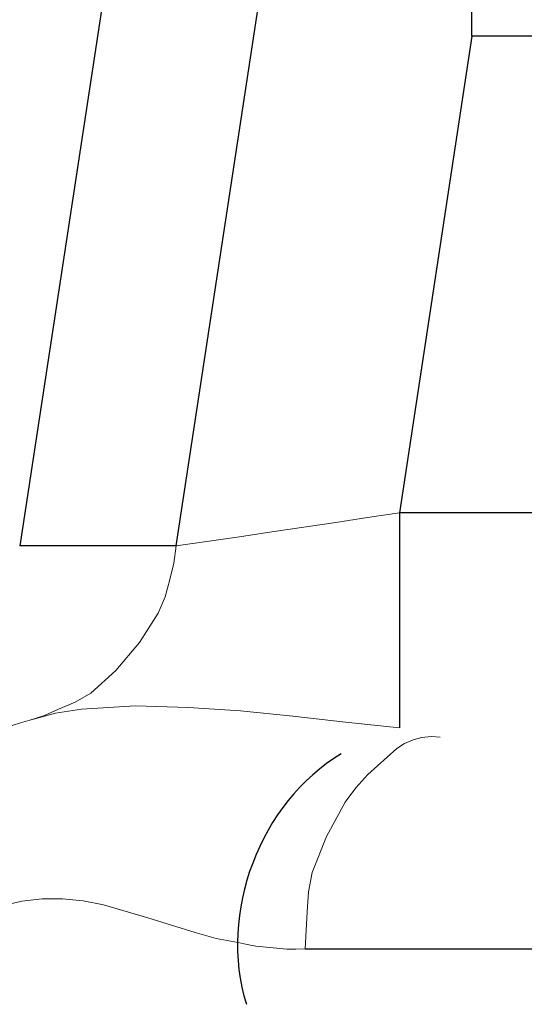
# Model space of a CAD drawing. Header units: inches. Extents: x 0 to 612, y 155 to 655.
# Tile 74 of 79: x 23.66 to 25.99, y 397.07 to 401.62. Entities that reach past the tile are written whole.
import ezdxf

# ---------------------------------------------------------------- set-up
doc = ezdxf.new("R2010")
doc.units = ezdxf.units.IN
doc.header["$MEASUREMENT"] = 0
doc.layers.add('Layer 1', color=7, linetype='Continuous')

# ---------------------------------------------------------------- blocks, each defined once
blk = doc.blocks.new('block 5526')
at = {"layer": 'Layer 1', "lineweight": 0}
for points in [[(23.4478, 397.4976)], [(23.25, 397.4297)]]:
    blk.add_lwpolyline(points, dxfattribs=at)
blk.add_open_spline([(23.25, 397.4297), (23.25, 397.4297), (23.4478, 397.4976), (23.4478, 397.4976), (23.4478, 397.4976), (23.25, 397.4297), (23.25, 397.4297)], degree=3, knots=[0, 0, 0, 0, 1, 1, 1, 2, 2, 2, 2], dxfattribs=at)
blk = doc.blocks.new('block 5527')
at = {"layer": 'Layer 1', "lineweight": 0}
for points in [[(23.6704, 397.5493)], [(23.4478, 397.4976)]]:
    blk.add_lwpolyline(points, dxfattribs=at)
blk.add_open_spline([(23.4478, 397.4976), (23.4478, 397.4976), (23.6704, 397.5493), (23.6704, 397.5493), (23.6704, 397.5493), (23.4478, 397.4976), (23.4478, 397.4976)], degree=3, knots=[0, 0, 0, 0, 1, 1, 1, 2, 2, 2, 2], dxfattribs=at)
blk = doc.blocks.new('block 5528')
at = {"layer": 'Layer 1', "lineweight": 0}
for points in [[(23.7637, 397.561)], [(23.6704, 397.5493)]]:
    blk.add_lwpolyline(points, dxfattribs=at)
blk.add_open_spline([(23.6704, 397.5493), (23.6704, 397.5493), (23.7637, 397.561), (23.7637, 397.561), (23.7637, 397.561), (23.6704, 397.5493), (23.6704, 397.5493)], degree=3, knots=[0, 0, 0, 0, 1, 1, 1, 2, 2, 2, 2], dxfattribs=at)
blk = doc.blocks.new('block 5529')
at = {"layer": 'Layer 1', "lineweight": 0}
for points in [[(23.7637, 397.561)], [(23.8584, 397.561)]]:
    blk.add_lwpolyline(points, dxfattribs=at)
blk.add_open_spline([(23.7637, 397.561), (23.7637, 397.561), (23.8584, 397.561), (23.8584, 397.561), (23.8584, 397.561), (23.7637, 397.561), (23.7637, 397.561)], degree=3, knots=[0, 0, 0, 0, 1, 1, 1, 2, 2, 2, 2], dxfattribs=at)
blk = doc.blocks.new('block 5530')
at = {"layer": 'Layer 1', "lineweight": 0}
for points in [[(23.8584, 397.561)], [(23.9536, 397.5518)]]:
    blk.add_lwpolyline(points, dxfattribs=at)
blk.add_open_spline([(23.8584, 397.561), (23.8584, 397.561), (23.9536, 397.5518), (23.9536, 397.5518), (23.9536, 397.5518), (23.8584, 397.561), (23.8584, 397.561)], degree=3, knots=[0, 0, 0, 0, 1, 1, 1, 2, 2, 2, 2], dxfattribs=at)
blk = doc.blocks.new('block 5531')
at = {"layer": 'Layer 1', "lineweight": 0}
for points in [[(23.9536, 397.5518)], [(24.0474, 397.5332)]]:
    blk.add_lwpolyline(points, dxfattribs=at)
blk.add_open_spline([(23.9536, 397.5518), (23.9536, 397.5518), (24.0474, 397.5332), (24.0474, 397.5332), (24.0474, 397.5332), (23.9536, 397.5518), (23.9536, 397.5518)], degree=3, knots=[0, 0, 0, 0, 1, 1, 1, 2, 2, 2, 2], dxfattribs=at)
blk = doc.blocks.new('block 5532')
at = {"layer": 'Layer 1', "lineweight": 0}
for points in [[(24.0474, 397.5332)], [(24.2529, 397.4736)]]:
    blk.add_lwpolyline(points, dxfattribs=at)
blk.add_open_spline([(24.0474, 397.5332), (24.0474, 397.5332), (24.2529, 397.4736), (24.2529, 397.4736), (24.2529, 397.4736), (24.0474, 397.5332), (24.0474, 397.5332)], degree=3, knots=[0, 0, 0, 0, 1, 1, 1, 2, 2, 2, 2], dxfattribs=at)
blk = doc.blocks.new('block 5533')
at = {"layer": 'Layer 1', "lineweight": 0}
for points in [[(24.2529, 397.4736)], [(24.4702, 397.4058)]]:
    blk.add_lwpolyline(points, dxfattribs=at)
blk.add_open_spline([(24.2529, 397.4736), (24.2529, 397.4736), (24.4702, 397.4058), (24.4702, 397.4058), (24.4702, 397.4058), (24.2529, 397.4736), (24.2529, 397.4736)], degree=3, knots=[0, 0, 0, 0, 1, 1, 1, 2, 2, 2, 2], dxfattribs=at)
blk = doc.blocks.new('block 5534')
at = {"layer": 'Layer 1', "lineweight": 0}
for points in [[(24.4702, 397.4058)], [(24.5684, 397.3779)]]:
    blk.add_lwpolyline(points, dxfattribs=at)
blk.add_open_spline([(24.4702, 397.4058), (24.4702, 397.4058), (24.5684, 397.3779), (24.5684, 397.3779), (24.5684, 397.3779), (24.4702, 397.4058), (24.4702, 397.4058)], degree=3, knots=[0, 0, 0, 0, 1, 1, 1, 2, 2, 2, 2], dxfattribs=at)
blk = doc.blocks.new('block 5535')
at = {"layer": 'Layer 1', "lineweight": 0}
for points in [[(24.5684, 397.3779)], [(24.6694, 397.3594)]]:
    blk.add_lwpolyline(points, dxfattribs=at)
blk.add_open_spline([(24.5684, 397.3779), (24.5684, 397.3779), (24.6694, 397.3594), (24.6694, 397.3594), (24.6694, 397.3594), (24.5684, 397.3779), (24.5684, 397.3779)], degree=3, knots=[0, 0, 0, 0, 1, 1, 1, 2, 2, 2, 2], dxfattribs=at)
blk = doc.blocks.new('block 5525')
at = {"layer": 'Layer 1'}
for name in ['block 5528', 'block 5529', 'block 5530', 'block 5527', 'block 5531', 'block 5532', 'block 5526', 'block 5533', 'block 5534', 'block 5535']:
    blk.add_blockref(name, (0, 0), dxfattribs=at)
blk = doc.blocks.new('block 5524')
at = {"layer": 'Layer 1'}
blk.add_blockref('block 5525', (0, 0), dxfattribs=at)
blk = doc.blocks.new('block 5538')
at = {"layer": 'Layer 1', "lineweight": 0}
for points in [[(24.6694, 397.3594)], [(24.7104, 397.3496)]]:
    blk.add_lwpolyline(points, dxfattribs=at)
blk.add_open_spline([(24.6694, 397.3594), (24.6694, 397.3594), (24.7104, 397.3496), (24.7104, 397.3496), (24.7104, 397.3496), (24.6694, 397.3594), (24.6694, 397.3594)], degree=3, knots=[0, 0, 0, 0, 1, 1, 1, 2, 2, 2, 2], dxfattribs=at)
blk = doc.blocks.new('block 5539')
at = {"layer": 'Layer 1', "lineweight": 0}
for points in [[(24.7104, 397.3496)], [(24.7515, 397.3423)]]:
    blk.add_lwpolyline(points, dxfattribs=at)
blk.add_open_spline([(24.7104, 397.3496), (24.7104, 397.3496), (24.7515, 397.3423), (24.7515, 397.3423), (24.7515, 397.3423), (24.7104, 397.3496), (24.7104, 397.3496)], degree=3, knots=[0, 0, 0, 0, 1, 1, 1, 2, 2, 2, 2], dxfattribs=at)
blk = doc.blocks.new('block 5540')
at = {"layer": 'Layer 1', "lineweight": 0}
for points in [[(24.7515, 397.3423)], [(24.7993, 397.3369)]]:
    blk.add_lwpolyline(points, dxfattribs=at)
blk.add_open_spline([(24.7515, 397.3423), (24.7515, 397.3423), (24.7993, 397.3369), (24.7993, 397.3369), (24.7993, 397.3369), (24.7515, 397.3423), (24.7515, 397.3423)], degree=3, knots=[0, 0, 0, 0, 1, 1, 1, 2, 2, 2, 2], dxfattribs=at)
blk = doc.blocks.new('block 5541')
at = {"layer": 'Layer 1', "lineweight": 0}
for points in [[(24.7993, 397.3369)], [(24.8462, 397.3325)]]:
    blk.add_lwpolyline(points, dxfattribs=at)
blk.add_open_spline([(24.7993, 397.3369), (24.7993, 397.3369), (24.8462, 397.3325), (24.8462, 397.3325), (24.8462, 397.3325), (24.7993, 397.3369), (24.7993, 397.3369)], degree=3, knots=[0, 0, 0, 0, 1, 1, 1, 2, 2, 2, 2], dxfattribs=at)
blk = doc.blocks.new('block 5542')
at = {"layer": 'Layer 1', "lineweight": 0}
for points in [[(24.8462, 397.3325)], [(24.8945, 397.3281)]]:
    blk.add_lwpolyline(points, dxfattribs=at)
blk.add_open_spline([(24.8462, 397.3325), (24.8462, 397.3325), (24.8945, 397.3281), (24.8945, 397.3281), (24.8945, 397.3281), (24.8462, 397.3325), (24.8462, 397.3325)], degree=3, knots=[0, 0, 0, 0, 1, 1, 1, 2, 2, 2, 2], dxfattribs=at)
blk = doc.blocks.new('block 5543')
at = {"layer": 'Layer 1', "lineweight": 0}
for points in [[(24.8945, 397.3281)], [(24.936, 397.3281)]]:
    blk.add_lwpolyline(points, dxfattribs=at)
blk.add_open_spline([(24.8945, 397.3281), (24.8945, 397.3281), (24.936, 397.3281), (24.936, 397.3281), (24.936, 397.3281), (24.8945, 397.3281), (24.8945, 397.3281)], degree=3, knots=[0, 0, 0, 0, 1, 1, 1, 2, 2, 2, 2], dxfattribs=at)
blk = doc.blocks.new('block 5544')
at = {"layer": 'Layer 1', "lineweight": 0}
for points in [[(24.936, 397.3281)], [(24.979, 397.3306)]]:
    blk.add_lwpolyline(points, dxfattribs=at)
blk.add_open_spline([(24.936, 397.3281), (24.936, 397.3281), (24.979, 397.3306), (24.979, 397.3306), (24.979, 397.3306), (24.936, 397.3281), (24.936, 397.3281)], degree=3, knots=[0, 0, 0, 0, 1, 1, 1, 2, 2, 2, 2], dxfattribs=at)
blk = doc.blocks.new('block 5537')
at = {"layer": 'Layer 1'}
for name in ['block 5538', 'block 5539', 'block 5540', 'block 5541', 'block 5542', 'block 5543', 'block 5544']:
    blk.add_blockref(name, (0, 0), dxfattribs=at)
blk = doc.blocks.new('block 5536')
at = {"layer": 'Layer 1'}
blk.add_blockref('block 5537', (0, 0), dxfattribs=at)
blk = doc.blocks.new('block 5547')
at = {"layer": 'Layer 1', "color": 7, "lineweight": 25}
blk.add_lwpolyline([(24.979, 397.3306), (47.2173, 397.3306)], dxfattribs=at)
blk = doc.blocks.new('block 5546')
at = {"layer": 'Layer 1'}
blk.add_blockref('block 5547', (0, 0), dxfattribs=at)
blk = doc.blocks.new('block 5545')
at = {"layer": 'Layer 1'}
blk.add_blockref('block 5546', (0, 0), dxfattribs=at)
blk = doc.blocks.new('block 6764')
at = {"layer": 'Layer 1', "color": 7, "lineweight": 25}
blk.add_open_spline([(25.146, 398.23), (24.7705, 398.0078), (24.5762, 397.4932), (24.7075, 397.0737)], degree=3, dxfattribs=at)
blk = doc.blocks.new('block 6763')
at = {"layer": 'Layer 1'}
blk.add_blockref('block 6764', (0, 0), dxfattribs=at)
blk = doc.blocks.new('block 6762')
at = {"layer": 'Layer 1'}
blk.add_blockref('block 6763', (0, 0), dxfattribs=at)
blk = doc.blocks.new('block 6783')
at = {"layer": 'Layer 1', "lineweight": 0}
for points in [[(25.1655, 398.3765)], [(25.4141, 398.3506)]]:
    blk.add_lwpolyline(points, dxfattribs=at)
blk.add_open_spline([(25.4141, 398.3506), (25.4141, 398.3506), (25.1655, 398.3765), (25.1655, 398.3765), (25.1655, 398.3765), (25.4141, 398.3506), (25.4141, 398.3506)], degree=3, knots=[0, 0, 0, 0, 1, 1, 1, 2, 2, 2, 2], dxfattribs=at)
blk = doc.blocks.new('block 6784')
at = {"layer": 'Layer 1', "lineweight": 0}
for points in [[(24.9224, 398.4048)], [(25.1655, 398.3765)]]:
    blk.add_lwpolyline(points, dxfattribs=at)
blk.add_open_spline([(25.1655, 398.3765), (25.1655, 398.3765), (24.9224, 398.4048), (24.9224, 398.4048), (24.9224, 398.4048), (25.1655, 398.3765), (25.1655, 398.3765)], degree=3, knots=[0, 0, 0, 0, 1, 1, 1, 2, 2, 2, 2], dxfattribs=at)
blk = doc.blocks.new('block 6785')
at = {"layer": 'Layer 1', "lineweight": 0}
for points in [[(24.6807, 398.4282)], [(24.9224, 398.4048)]]:
    blk.add_lwpolyline(points, dxfattribs=at)
blk.add_open_spline([(24.9224, 398.4048), (24.9224, 398.4048), (24.6807, 398.4282), (24.6807, 398.4282), (24.6807, 398.4282), (24.9224, 398.4048), (24.9224, 398.4048)], degree=3, knots=[0, 0, 0, 0, 1, 1, 1, 2, 2, 2, 2], dxfattribs=at)
blk = doc.blocks.new('block 6786')
at = {"layer": 'Layer 1', "lineweight": 0}
for points in [[(24.4395, 398.4448)], [(24.6807, 398.4282)]]:
    blk.add_lwpolyline(points, dxfattribs=at)
blk.add_open_spline([(24.6807, 398.4282), (24.6807, 398.4282), (24.4395, 398.4448), (24.4395, 398.4448), (24.4395, 398.4448), (24.6807, 398.4282), (24.6807, 398.4282)], degree=3, knots=[0, 0, 0, 0, 1, 1, 1, 2, 2, 2, 2], dxfattribs=at)
blk = doc.blocks.new('block 6787')
at = {"layer": 'Layer 1', "lineweight": 0}
for points in [[(24.1948, 398.4512)], [(24.4395, 398.4448)]]:
    blk.add_lwpolyline(points, dxfattribs=at)
blk.add_open_spline([(24.4395, 398.4448), (24.4395, 398.4448), (24.1948, 398.4512), (24.1948, 398.4512), (24.1948, 398.4512), (24.4395, 398.4448), (24.4395, 398.4448)], degree=3, knots=[0, 0, 0, 0, 1, 1, 1, 2, 2, 2, 2], dxfattribs=at)
blk = doc.blocks.new('block 6788')
at = {"layer": 'Layer 1', "lineweight": 0}
for points in [[(23.9458, 398.437)], [(24.1948, 398.4512)]]:
    blk.add_lwpolyline(points, dxfattribs=at)
blk.add_open_spline([(24.1948, 398.4512), (24.1948, 398.4512), (23.9458, 398.437), (23.9458, 398.437), (23.9458, 398.437), (24.1948, 398.4512), (24.1948, 398.4512)], degree=3, knots=[0, 0, 0, 0, 1, 1, 1, 2, 2, 2, 2], dxfattribs=at)
blk = doc.blocks.new('block 6789')
at = {"layer": 'Layer 1', "lineweight": 0}
for points in [[(23.9458, 398.437)], [(23.8252, 398.4175)]]:
    blk.add_lwpolyline(points, dxfattribs=at)
blk.add_open_spline([(23.9458, 398.437), (23.9458, 398.437), (23.8252, 398.4175), (23.8252, 398.4175), (23.8252, 398.4175), (23.9458, 398.437), (23.9458, 398.437)], degree=3, knots=[0, 0, 0, 0, 1, 1, 1, 2, 2, 2, 2], dxfattribs=at)
blk = doc.blocks.new('block 6790')
at = {"layer": 'Layer 1', "lineweight": 0}
for points in [[(23.707, 398.3862)], [(23.8252, 398.4175)]]:
    blk.add_lwpolyline(points, dxfattribs=at)
blk.add_open_spline([(23.8252, 398.4175), (23.8252, 398.4175), (23.707, 398.3862), (23.707, 398.3862), (23.707, 398.3862), (23.8252, 398.4175), (23.8252, 398.4175)], degree=3, knots=[0, 0, 0, 0, 1, 1, 1, 2, 2, 2, 2], dxfattribs=at)
blk = doc.blocks.new('block 6782')
at = {"layer": 'Layer 1'}
for name in ['block 6789', 'block 6788', 'block 6787', 'block 6786', 'block 6785', 'block 6790', 'block 6784', 'block 6783']:
    blk.add_blockref(name, (0, 0), dxfattribs=at)
blk = doc.blocks.new('block 6781')
at = {"layer": 'Layer 1'}
blk.add_blockref('block 6782', (0, 0), dxfattribs=at)
blk = doc.blocks.new('block 6793')
at = {"layer": 'Layer 1', "color": 7, "lineweight": 25}
blk.add_lwpolyline([(25.4141, 399.3433), (25.4141, 398.3506)], dxfattribs=at)
blk = doc.blocks.new('block 6792')
at = {"layer": 'Layer 1'}
blk.add_blockref('block 6793', (0, 0), dxfattribs=at)
blk = doc.blocks.new('block 6791')
at = {"layer": 'Layer 1'}
blk.add_blockref('block 6792', (0, 0), dxfattribs=at)
blk = doc.blocks.new('block 6796')
at = {"layer": 'Layer 1', "color": 7, "lineweight": 25}
blk.add_lwpolyline([(35.5962, 399.3433), (25.4141, 399.3433)], dxfattribs=at)
blk = doc.blocks.new('block 6795')
at = {"layer": 'Layer 1'}
blk.add_blockref('block 6796', (0, 0), dxfattribs=at)
blk = doc.blocks.new('block 6794')
at = {"layer": 'Layer 1'}
blk.add_blockref('block 6795', (0, 0), dxfattribs=at)
blk = doc.blocks.new('block 6848')
at = {"layer": 'Layer 1', "lineweight": 0}
for points in [[(23.707, 398.3862)], [(23.7754, 398.4077)]]:
    blk.add_lwpolyline(points, dxfattribs=at)
blk.add_open_spline([(23.707, 398.3862), (23.707, 398.3862), (23.7754, 398.4077), (23.7754, 398.4077), (23.7754, 398.4077), (23.707, 398.3862), (23.707, 398.3862)], degree=3, knots=[0, 0, 0, 0, 1, 1, 1, 2, 2, 2, 2], dxfattribs=at)
blk = doc.blocks.new('block 6849')
at = {"layer": 'Layer 1', "lineweight": 0}
for points in [[(23.8398, 398.437)], [(23.7754, 398.4077)]]:
    blk.add_lwpolyline(points, dxfattribs=at)
blk.add_open_spline([(23.7754, 398.4077), (23.7754, 398.4077), (23.8398, 398.437), (23.8398, 398.437), (23.8398, 398.437), (23.7754, 398.4077), (23.7754, 398.4077)], degree=3, knots=[0, 0, 0, 0, 1, 1, 1, 2, 2, 2, 2], dxfattribs=at)
blk = doc.blocks.new('block 6850')
at = {"layer": 'Layer 1', "lineweight": 0}
for points in [[(23.8398, 398.437)], [(23.917, 398.4683)]]:
    blk.add_lwpolyline(points, dxfattribs=at)
blk.add_open_spline([(23.8398, 398.437), (23.8398, 398.437), (23.917, 398.4683), (23.917, 398.4683), (23.917, 398.4683), (23.8398, 398.437), (23.8398, 398.437)], degree=3, knots=[0, 0, 0, 0, 1, 1, 1, 2, 2, 2, 2], dxfattribs=at)
blk = doc.blocks.new('block 6851')
at = {"layer": 'Layer 1', "lineweight": 0}
for points in [[(23.9888, 398.5103)], [(23.917, 398.4683)]]:
    blk.add_lwpolyline(points, dxfattribs=at)
blk.add_open_spline([(23.917, 398.4683), (23.917, 398.4683), (23.9888, 398.5103), (23.9888, 398.5103), (23.9888, 398.5103), (23.917, 398.4683), (23.917, 398.4683)], degree=3, knots=[0, 0, 0, 0, 1, 1, 1, 2, 2, 2, 2], dxfattribs=at)
blk = doc.blocks.new('block 6852')
at = {"layer": 'Layer 1', "lineweight": 0}
for points in [[(24.105, 398.6152)], [(23.9888, 398.5103)]]:
    blk.add_lwpolyline(points, dxfattribs=at)
blk.add_open_spline([(23.9888, 398.5103), (23.9888, 398.5103), (24.105, 398.6152), (24.105, 398.6152), (24.105, 398.6152), (23.9888, 398.5103), (23.9888, 398.5103)], degree=3, knots=[0, 0, 0, 0, 1, 1, 1, 2, 2, 2, 2], dxfattribs=at)
blk = doc.blocks.new('block 6853')
at = {"layer": 'Layer 1', "lineweight": 0}
for points in [[(24.2144, 398.7446)], [(24.105, 398.6152)]]:
    blk.add_lwpolyline(points, dxfattribs=at)
blk.add_open_spline([(24.105, 398.6152), (24.105, 398.6152), (24.2144, 398.7446), (24.2144, 398.7446), (24.2144, 398.7446), (24.105, 398.6152), (24.105, 398.6152)], degree=3, knots=[0, 0, 0, 0, 1, 1, 1, 2, 2, 2, 2], dxfattribs=at)
blk = doc.blocks.new('block 6854')
at = {"layer": 'Layer 1', "lineweight": 0}
for points in [[(24.2998, 398.8794)], [(24.2144, 398.7446)]]:
    blk.add_lwpolyline(points, dxfattribs=at)
blk.add_open_spline([(24.2144, 398.7446), (24.2144, 398.7446), (24.2998, 398.8794), (24.2998, 398.8794), (24.2998, 398.8794), (24.2144, 398.7446), (24.2144, 398.7446)], degree=3, knots=[0, 0, 0, 0, 1, 1, 1, 2, 2, 2, 2], dxfattribs=at)
blk = doc.blocks.new('block 6855')
at = {"layer": 'Layer 1', "lineweight": 0}
for points in [[(24.332, 398.9546)], [(24.2998, 398.8794)]]:
    blk.add_lwpolyline(points, dxfattribs=at)
blk.add_open_spline([(24.2998, 398.8794), (24.2998, 398.8794), (24.332, 398.9546), (24.332, 398.9546), (24.332, 398.9546), (24.2998, 398.8794), (24.2998, 398.8794)], degree=3, knots=[0, 0, 0, 0, 1, 1, 1, 2, 2, 2, 2], dxfattribs=at)
blk = doc.blocks.new('block 6856')
at = {"layer": 'Layer 1', "lineweight": 0}
for points in [[(24.3535, 399.0347)], [(24.332, 398.9546)]]:
    blk.add_lwpolyline(points, dxfattribs=at)
blk.add_open_spline([(24.332, 398.9546), (24.332, 398.9546), (24.3535, 399.0347), (24.3535, 399.0347), (24.3535, 399.0347), (24.332, 398.9546), (24.332, 398.9546)], degree=3, knots=[0, 0, 0, 0, 1, 1, 1, 2, 2, 2, 2], dxfattribs=at)
blk = doc.blocks.new('block 6857')
at = {"layer": 'Layer 1', "lineweight": 0}
for points in [[(24.373, 399.1113)], [(24.3535, 399.0347)]]:
    blk.add_lwpolyline(points, dxfattribs=at)
blk.add_open_spline([(24.3535, 399.0347), (24.3535, 399.0347), (24.373, 399.1113), (24.373, 399.1113), (24.373, 399.1113), (24.3535, 399.0347), (24.3535, 399.0347)], degree=3, knots=[0, 0, 0, 0, 1, 1, 1, 2, 2, 2, 2], dxfattribs=at)
blk = doc.blocks.new('block 6858')
at = {"layer": 'Layer 1', "lineweight": 0}
for points in [[(24.3828, 399.1899)], [(24.373, 399.1113)]]:
    blk.add_lwpolyline(points, dxfattribs=at)
blk.add_open_spline([(24.373, 399.1113), (24.373, 399.1113), (24.3828, 399.1899), (24.3828, 399.1899), (24.3828, 399.1899), (24.373, 399.1113), (24.373, 399.1113)], degree=3, knots=[0, 0, 0, 0, 1, 1, 1, 2, 2, 2, 2], dxfattribs=at)
blk = doc.blocks.new('block 6847')
at = {"layer": 'Layer 1'}
for name in ['block 6858', 'block 6857', 'block 6856', 'block 6855', 'block 6854', 'block 6853', 'block 6852', 'block 6851', 'block 6849', 'block 6850', 'block 6848']:
    blk.add_blockref(name, (0, 0), dxfattribs=at)
blk = doc.blocks.new('block 6846')
at = {"layer": 'Layer 1'}
blk.add_blockref('block 6847', (0, 0), dxfattribs=at)
blk = doc.blocks.new('block 6861')
at = {"layer": 'Layer 1', "lineweight": 0}
for points in [[(24.5244, 399.2104)], [(24.3828, 399.1899)]]:
    blk.add_lwpolyline(points, dxfattribs=at)
blk.add_open_spline([(24.3828, 399.1899), (24.3828, 399.1899), (24.5244, 399.2104), (24.5244, 399.2104), (24.5244, 399.2104), (24.3828, 399.1899), (24.3828, 399.1899)], degree=3, knots=[0, 0, 0, 0, 1, 1, 1, 2, 2, 2, 2], dxfattribs=at)
blk = doc.blocks.new('block 6862')
at = {"layer": 'Layer 1', "lineweight": 0}
for points in [[(24.5244, 399.2104)], [(24.6763, 399.2329)]]:
    blk.add_lwpolyline(points, dxfattribs=at)
blk.add_open_spline([(24.5244, 399.2104), (24.5244, 399.2104), (24.6763, 399.2329), (24.6763, 399.2329), (24.6763, 399.2329), (24.5244, 399.2104), (24.5244, 399.2104)], degree=3, knots=[0, 0, 0, 0, 1, 1, 1, 2, 2, 2, 2], dxfattribs=at)
blk = doc.blocks.new('block 6863')
at = {"layer": 'Layer 1', "lineweight": 0}
for points in [[(24.8252, 399.2559)], [(24.6763, 399.2329)]]:
    blk.add_lwpolyline(points, dxfattribs=at)
blk.add_open_spline([(24.6763, 399.2329), (24.6763, 399.2329), (24.8252, 399.2559), (24.8252, 399.2559), (24.8252, 399.2559), (24.6763, 399.2329), (24.6763, 399.2329)], degree=3, knots=[0, 0, 0, 0, 1, 1, 1, 2, 2, 2, 2], dxfattribs=at)
blk = doc.blocks.new('block 6864')
at = {"layer": 'Layer 1', "lineweight": 0}
for points in [[(24.8252, 399.2559)], [(24.9731, 399.2773)]]:
    blk.add_lwpolyline(points, dxfattribs=at)
blk.add_open_spline([(24.8252, 399.2559), (24.8252, 399.2559), (24.9731, 399.2773), (24.9731, 399.2773), (24.9731, 399.2773), (24.8252, 399.2559), (24.8252, 399.2559)], degree=3, knots=[0, 0, 0, 0, 1, 1, 1, 2, 2, 2, 2], dxfattribs=at)
blk = doc.blocks.new('block 6865')
at = {"layer": 'Layer 1', "lineweight": 0}
for points in [[(25.1206, 399.2988)], [(24.9731, 399.2773)]]:
    blk.add_lwpolyline(points, dxfattribs=at)
blk.add_open_spline([(24.9731, 399.2773), (24.9731, 399.2773), (25.1206, 399.2988), (25.1206, 399.2988), (25.1206, 399.2988), (24.9731, 399.2773), (24.9731, 399.2773)], degree=3, knots=[0, 0, 0, 0, 1, 1, 1, 2, 2, 2, 2], dxfattribs=at)
blk = doc.blocks.new('block 6866')
at = {"layer": 'Layer 1', "lineweight": 0}
for points in [[(25.1206, 399.2988)], [(25.2666, 399.3213)]]:
    blk.add_lwpolyline(points, dxfattribs=at)
blk.add_open_spline([(25.1206, 399.2988), (25.1206, 399.2988), (25.2666, 399.3213), (25.2666, 399.3213), (25.2666, 399.3213), (25.1206, 399.2988), (25.1206, 399.2988)], degree=3, knots=[0, 0, 0, 0, 1, 1, 1, 2, 2, 2, 2], dxfattribs=at)
blk = doc.blocks.new('block 6867')
at = {"layer": 'Layer 1', "lineweight": 0}
for points in [[(25.4141, 399.3433)], [(25.2666, 399.3213)]]:
    blk.add_lwpolyline(points, dxfattribs=at)
blk.add_open_spline([(25.2666, 399.3213), (25.2666, 399.3213), (25.4141, 399.3433), (25.4141, 399.3433), (25.4141, 399.3433), (25.2666, 399.3213), (25.2666, 399.3213)], degree=3, knots=[0, 0, 0, 0, 1, 1, 1, 2, 2, 2, 2], dxfattribs=at)
blk = doc.blocks.new('block 6860')
at = {"layer": 'Layer 1'}
for name in ['block 6867', 'block 6865', 'block 6866', 'block 6863', 'block 6864', 'block 6861', 'block 6862']:
    blk.add_blockref(name, (0, 0), dxfattribs=at)
blk = doc.blocks.new('block 6859')
at = {"layer": 'Layer 1'}
blk.add_blockref('block 6860', (0, 0), dxfattribs=at)
blk = doc.blocks.new('block 6888')
at = {"layer": 'Layer 1', "color": 7, "lineweight": 25}
blk.add_lwpolyline([(35.2607, 401.5435), (25.7495, 401.5435)], dxfattribs=at)
blk = doc.blocks.new('block 6887')
at = {"layer": 'Layer 1'}
blk.add_blockref('block 6888', (0, 0), dxfattribs=at)
blk = doc.blocks.new('block 6886')
at = {"layer": 'Layer 1'}
blk.add_blockref('block 6887', (0, 0), dxfattribs=at)
blk = doc.blocks.new('block 6891')
at = {"layer": 'Layer 1', "color": 7, "lineweight": 25}
blk.add_lwpolyline([(25.7495, 401.5435), (25.4141, 399.3433)], dxfattribs=at)
blk = doc.blocks.new('block 6890')
at = {"layer": 'Layer 1'}
blk.add_blockref('block 6891', (0, 0), dxfattribs=at)
blk = doc.blocks.new('block 6889')
at = {"layer": 'Layer 1'}
blk.add_blockref('block 6890', (0, 0), dxfattribs=at)
blk = doc.blocks.new('block 6906')
at = {"layer": 'Layer 1', "color": 7, "lineweight": 25}
blk.add_lwpolyline([(24.3828, 399.1899), (24.7651, 401.6963)], dxfattribs=at)
blk = doc.blocks.new('block 6905')
at = {"layer": 'Layer 1'}
blk.add_blockref('block 6906', (0, 0), dxfattribs=at)
blk = doc.blocks.new('block 6904')
at = {"layer": 'Layer 1'}
blk.add_blockref('block 6905', (0, 0), dxfattribs=at)
blk = doc.blocks.new('block 6927')
at = {"layer": 'Layer 1', "color": 7, "lineweight": 25}
blk.add_lwpolyline([(25.7495, 401.5435), (25.7495, 402.5293)], dxfattribs=at)
blk = doc.blocks.new('block 6926')
at = {"layer": 'Layer 1'}
blk.add_blockref('block 6927', (0, 0), dxfattribs=at)
blk = doc.blocks.new('block 6925')
at = {"layer": 'Layer 1'}
blk.add_blockref('block 6926', (0, 0), dxfattribs=at)
blk = doc.blocks.new('block 6998')
at = {"layer": 'Layer 1', "lineweight": 0}
for points in [[(23.707, 398.3862)], [(23.6641, 398.3726)]]:
    blk.add_lwpolyline(points, dxfattribs=at)
blk.add_open_spline([(23.707, 398.3862), (23.707, 398.3862), (23.6641, 398.3726), (23.6641, 398.3726), (23.6641, 398.3726), (23.707, 398.3862), (23.707, 398.3862)], degree=3, knots=[0, 0, 0, 0, 1, 1, 1, 2, 2, 2, 2], dxfattribs=at)
blk = doc.blocks.new('block 6999')
at = {"layer": 'Layer 1', "lineweight": 0}
for points in [[(23.625, 398.3613)], [(23.6641, 398.3726)]]:
    blk.add_lwpolyline(points, dxfattribs=at)
blk.add_open_spline([(23.6641, 398.3726), (23.6641, 398.3726), (23.625, 398.3613), (23.625, 398.3613), (23.625, 398.3613), (23.6641, 398.3726), (23.6641, 398.3726)], degree=3, knots=[0, 0, 0, 0, 1, 1, 1, 2, 2, 2, 2], dxfattribs=at)
blk = doc.blocks.new('block 7000')
at = {"layer": 'Layer 1', "lineweight": 0}
for points in [[(23.5747, 398.353)], [(23.625, 398.3613)]]:
    blk.add_lwpolyline(points, dxfattribs=at)
blk.add_open_spline([(23.625, 398.3613), (23.625, 398.3613), (23.5747, 398.353), (23.5747, 398.353), (23.5747, 398.353), (23.625, 398.3613), (23.625, 398.3613)], degree=3, knots=[0, 0, 0, 0, 1, 1, 1, 2, 2, 2, 2], dxfattribs=at)
blk = doc.blocks.new('block 7001')
at = {"layer": 'Layer 1', "lineweight": 0}
for points in [[(23.5249, 398.3442)], [(23.5747, 398.353)]]:
    blk.add_lwpolyline(points, dxfattribs=at)
blk.add_open_spline([(23.5747, 398.353), (23.5747, 398.353), (23.5249, 398.3442), (23.5249, 398.3442), (23.5249, 398.3442), (23.5747, 398.353), (23.5747, 398.353)], degree=3, knots=[0, 0, 0, 0, 1, 1, 1, 2, 2, 2, 2], dxfattribs=at)
blk = doc.blocks.new('block 7002')
at = {"layer": 'Layer 1', "lineweight": 0}
for points in [[(23.4736, 398.3379)], [(23.5249, 398.3442)]]:
    blk.add_lwpolyline(points, dxfattribs=at)
blk.add_open_spline([(23.5249, 398.3442), (23.5249, 398.3442), (23.4736, 398.3379), (23.4736, 398.3379), (23.4736, 398.3379), (23.5249, 398.3442), (23.5249, 398.3442)], degree=3, knots=[0, 0, 0, 0, 1, 1, 1, 2, 2, 2, 2], dxfattribs=at)
blk = doc.blocks.new('block 7003')
at = {"layer": 'Layer 1', "lineweight": 0}
for points in [[(23.4307, 398.3354)], [(23.4736, 398.3379)]]:
    blk.add_lwpolyline(points, dxfattribs=at)
blk.add_open_spline([(23.4736, 398.3379), (23.4736, 398.3379), (23.4307, 398.3354), (23.4307, 398.3354), (23.4307, 398.3354), (23.4736, 398.3379), (23.4736, 398.3379)], degree=3, knots=[0, 0, 0, 0, 1, 1, 1, 2, 2, 2, 2], dxfattribs=at)
blk = doc.blocks.new('block 7004')
at = {"layer": 'Layer 1', "lineweight": 0}
for points in [[(23.3848, 398.3369)], [(23.4307, 398.3354)]]:
    blk.add_lwpolyline(points, dxfattribs=at)
blk.add_open_spline([(23.4307, 398.3354), (23.4307, 398.3354), (23.3848, 398.3369), (23.3848, 398.3369), (23.3848, 398.3369), (23.4307, 398.3354), (23.4307, 398.3354)], degree=3, knots=[0, 0, 0, 0, 1, 1, 1, 2, 2, 2, 2], dxfattribs=at)
blk = doc.blocks.new('block 6997')
at = {"layer": 'Layer 1'}
for name in ['block 6998', 'block 7004', 'block 7003', 'block 7002', 'block 7001', 'block 7000', 'block 6999']:
    blk.add_blockref(name, (0, 0), dxfattribs=at)
blk = doc.blocks.new('block 6996')
at = {"layer": 'Layer 1'}
blk.add_blockref('block 6997', (0, 0), dxfattribs=at)
blk = doc.blocks.new('block 7148')
at = {"layer": 'Layer 1', "color": 7, "lineweight": 25}
blk.add_lwpolyline([(24.3828, 399.1899), (23.6606, 399.1899)], dxfattribs=at)
blk = doc.blocks.new('block 7147')
at = {"layer": 'Layer 1'}
blk.add_blockref('block 7148', (0, 0), dxfattribs=at)
blk = doc.blocks.new('block 7146')
at = {"layer": 'Layer 1'}
blk.add_blockref('block 7147', (0, 0), dxfattribs=at)
blk = doc.blocks.new('block 7180')
at = {"layer": 'Layer 1', "color": 7, "lineweight": 25}
blk.add_lwpolyline([(24.6943, 405.9678), (23.6606, 399.1899)], dxfattribs=at)
blk = doc.blocks.new('block 7179')
at = {"layer": 'Layer 1'}
blk.add_blockref('block 7180', (0, 0), dxfattribs=at)
blk = doc.blocks.new('block 7178')
at = {"layer": 'Layer 1'}
blk.add_blockref('block 7179', (0, 0), dxfattribs=at)
blk = doc.blocks.new('block 7897')
at = {"layer": 'Layer 1', "lineweight": 0}
for points in [[(25.5605, 398.3096)], [(25.603, 398.3066)]]:
    blk.add_lwpolyline(points, dxfattribs=at)
blk.add_open_spline([(25.603, 398.3066), (25.603, 398.3066), (25.5605, 398.3096), (25.5605, 398.3096), (25.5605, 398.3096), (25.603, 398.3066), (25.603, 398.3066)], degree=3, knots=[0, 0, 0, 0, 1, 1, 1, 2, 2, 2, 2], dxfattribs=at)
blk = doc.blocks.new('block 7898')
at = {"layer": 'Layer 1', "lineweight": 0}
for points in [[(25.5181, 398.3057)], [(25.5605, 398.3096)]]:
    blk.add_lwpolyline(points, dxfattribs=at)
blk.add_open_spline([(25.5605, 398.3096), (25.5605, 398.3096), (25.5181, 398.3057), (25.5181, 398.3057), (25.5181, 398.3057), (25.5605, 398.3096), (25.5605, 398.3096)], degree=3, knots=[0, 0, 0, 0, 1, 1, 1, 2, 2, 2, 2], dxfattribs=at)
blk = doc.blocks.new('block 7899')
at = {"layer": 'Layer 1', "lineweight": 0}
for points in [[(25.4771, 398.2949)], [(25.5181, 398.3057)]]:
    blk.add_lwpolyline(points, dxfattribs=at)
blk.add_open_spline([(25.5181, 398.3057), (25.5181, 398.3057), (25.4771, 398.2949), (25.4771, 398.2949), (25.4771, 398.2949), (25.5181, 398.3057), (25.5181, 398.3057)], degree=3, knots=[0, 0, 0, 0, 1, 1, 1, 2, 2, 2, 2], dxfattribs=at)
blk = doc.blocks.new('block 7900')
at = {"layer": 'Layer 1', "lineweight": 0}
for points in [[(25.4771, 398.2949)], [(25.4385, 398.2773)]]:
    blk.add_lwpolyline(points, dxfattribs=at)
blk.add_open_spline([(25.4771, 398.2949), (25.4771, 398.2949), (25.4385, 398.2773), (25.4385, 398.2773), (25.4385, 398.2773), (25.4771, 398.2949), (25.4771, 398.2949)], degree=3, knots=[0, 0, 0, 0, 1, 1, 1, 2, 2, 2, 2], dxfattribs=at)
blk = doc.blocks.new('block 7901')
at = {"layer": 'Layer 1', "lineweight": 0}
for points in [[(25.4028, 398.2549)], [(25.4385, 398.2773)]]:
    blk.add_lwpolyline(points, dxfattribs=at)
blk.add_open_spline([(25.4385, 398.2773), (25.4385, 398.2773), (25.4028, 398.2549), (25.4028, 398.2549), (25.4028, 398.2549), (25.4385, 398.2773), (25.4385, 398.2773)], degree=3, knots=[0, 0, 0, 0, 1, 1, 1, 2, 2, 2, 2], dxfattribs=at)
blk = doc.blocks.new('block 7902')
at = {"layer": 'Layer 1', "lineweight": 0}
for points in [[(25.4028, 398.2549)], [(25.269, 398.1353)]]:
    blk.add_lwpolyline(points, dxfattribs=at)
blk.add_open_spline([(25.4028, 398.2549), (25.4028, 398.2549), (25.269, 398.1353), (25.269, 398.1353), (25.269, 398.1353), (25.4028, 398.2549), (25.4028, 398.2549)], degree=3, knots=[0, 0, 0, 0, 1, 1, 1, 2, 2, 2, 2], dxfattribs=at)
blk = doc.blocks.new('block 7903')
at = {"layer": 'Layer 1', "lineweight": 0}
for points in [[(25.269, 398.1353)], [(25.2129, 398.0737)]]:
    blk.add_lwpolyline(points, dxfattribs=at)
blk.add_open_spline([(25.269, 398.1353), (25.269, 398.1353), (25.2129, 398.0737), (25.2129, 398.0737), (25.2129, 398.0737), (25.269, 398.1353), (25.269, 398.1353)], degree=3, knots=[0, 0, 0, 0, 1, 1, 1, 2, 2, 2, 2], dxfattribs=at)
blk = doc.blocks.new('block 7904')
at = {"layer": 'Layer 1', "lineweight": 0}
for points in [[(25.2129, 398.0737)], [(25.1631, 398.0068)]]:
    blk.add_lwpolyline(points, dxfattribs=at)
blk.add_open_spline([(25.2129, 398.0737), (25.2129, 398.0737), (25.1631, 398.0068), (25.1631, 398.0068), (25.1631, 398.0068), (25.2129, 398.0737), (25.2129, 398.0737)], degree=3, knots=[0, 0, 0, 0, 1, 1, 1, 2, 2, 2, 2], dxfattribs=at)
blk = doc.blocks.new('block 7905')
at = {"layer": 'Layer 1', "lineweight": 0}
for points in [[(25.1631, 398.0068)], [(25.0781, 397.8491)]]:
    blk.add_lwpolyline(points, dxfattribs=at)
blk.add_open_spline([(25.1631, 398.0068), (25.1631, 398.0068), (25.0781, 397.8491), (25.0781, 397.8491), (25.0781, 397.8491), (25.1631, 398.0068), (25.1631, 398.0068)], degree=3, knots=[0, 0, 0, 0, 1, 1, 1, 2, 2, 2, 2], dxfattribs=at)
blk = doc.blocks.new('block 7906')
at = {"layer": 'Layer 1', "lineweight": 0}
for points in [[(25.0781, 397.8491)], [(25.0117, 397.6821)]]:
    blk.add_lwpolyline(points, dxfattribs=at)
blk.add_open_spline([(25.0781, 397.8491), (25.0781, 397.8491), (25.0117, 397.6821), (25.0117, 397.6821), (25.0117, 397.6821), (25.0781, 397.8491), (25.0781, 397.8491)], degree=3, knots=[0, 0, 0, 0, 1, 1, 1, 2, 2, 2, 2], dxfattribs=at)
blk = doc.blocks.new('block 7907')
at = {"layer": 'Layer 1', "lineweight": 0}
for points in [[(25.0117, 397.6821)], [(24.9941, 397.5928)]]:
    blk.add_lwpolyline(points, dxfattribs=at)
blk.add_open_spline([(25.0117, 397.6821), (25.0117, 397.6821), (24.9941, 397.5928), (24.9941, 397.5928), (24.9941, 397.5928), (25.0117, 397.6821), (25.0117, 397.6821)], degree=3, knots=[0, 0, 0, 0, 1, 1, 1, 2, 2, 2, 2], dxfattribs=at)
blk = doc.blocks.new('block 7908')
at = {"layer": 'Layer 1', "lineweight": 0}
for points in [[(24.9941, 397.5928)], [(24.9888, 397.5)]]:
    blk.add_lwpolyline(points, dxfattribs=at)
blk.add_open_spline([(24.9941, 397.5928), (24.9941, 397.5928), (24.9888, 397.5), (24.9888, 397.5), (24.9888, 397.5), (24.9941, 397.5928), (24.9941, 397.5928)], degree=3, knots=[0, 0, 0, 0, 1, 1, 1, 2, 2, 2, 2], dxfattribs=at)
blk = doc.blocks.new('block 7909')
at = {"layer": 'Layer 1', "lineweight": 0}
for points in [[(24.9888, 397.5)], [(24.979, 397.3306)]]:
    blk.add_lwpolyline(points, dxfattribs=at)
blk.add_open_spline([(24.9888, 397.5), (24.9888, 397.5), (24.979, 397.3306), (24.979, 397.3306), (24.979, 397.3306), (24.9888, 397.5), (24.9888, 397.5)], degree=3, knots=[0, 0, 0, 0, 1, 1, 1, 2, 2, 2, 2], dxfattribs=at)
blk = doc.blocks.new('block 7896')
at = {"layer": 'Layer 1'}
for name in ['block 7900', 'block 7899', 'block 7898', 'block 7897', 'block 7902', 'block 7901', 'block 7903', 'block 7904', 'block 7905', 'block 7906', 'block 7907', 'block 7908', 'block 7909']:
    blk.add_blockref(name, (0, 0), dxfattribs=at)
blk = doc.blocks.new('block 7895')
at = {"layer": 'Layer 1'}
blk.add_blockref('block 7896', (0, 0), dxfattribs=at)
blk = doc.blocks.new('block 921')
at = {"layer": 'Layer 1'}
for name in ['block 7178', 'block 6925', 'block 6904', 'block 6889', 'block 6886', 'block 6859', 'block 6791', 'block 6794', 'block 7146', 'block 6846', 'block 6781', 'block 6996', 'block 7895', 'block 6762', 'block 5524', 'block 5536', 'block 5545']:
    blk.add_blockref(name, (0, 0), dxfattribs=at)
blk = doc.blocks.new('block 920')
at = {"layer": 'Layer 1'}
blk.add_blockref('block 921', (0, 0), dxfattribs=at)
blk = doc.blocks.new('block 2')
at = {"layer": 'Layer 1'}
blk.add_blockref('block 920', (0, 0), dxfattribs=at)

msp = doc.modelspace()

# ---------------------------------------------------------------- block references
at = {"layer": 'Layer 1'}
msp.add_blockref('block 2', (0, 0), dxfattribs=at)

doc.saveas('drawing.dxf')
